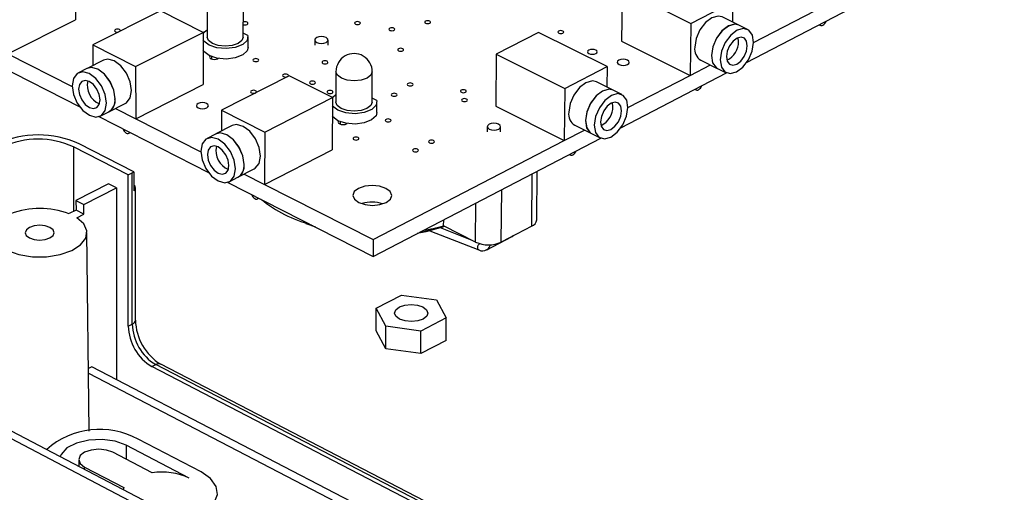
# Model space of a CAD drawing. Extents: x 0 to 280, y 0 to 222.
# Tile 8 of 23: x 192 to 228, y 121 to 138. Entities that reach past the tile are written whole.
import ezdxf

# ---------------------------------------------------------------- set-up
doc = ezdxf.new("R2010")
doc.units = 0
doc.layers.get('0').update_dxf_attribs({"linetype": 'CONTINUOUS'})

msp = doc.modelspace()

# ---------------------------------------------------------------- linework, layer by layer
at = {"color": 7, "linetype": 'CONTINUOUS'}
for p, q in [((193.619, 140.298), (193.623, 138.391)), ((213.713, 139.477), (213.691, 137.601)), ((213.746, 139.494), (216.238, 138.259)), ((216.238, 138.259), (217.773, 139.051)), ((217.773, 139.051), (217.761, 138.308)), ((196.746, 138.719), (194.264, 137.465)), ((198.318, 137.926), (196.746, 138.719)), ((198.463, 138.864), (198.461, 137.756)), ((199.789, 137.753), (199.792, 138.861)), ((218.283, 136.815), (222.127, 138.811)), ((218.538, 137.553), (220.793, 138.722)), ((191.144, 137.142), (193.623, 138.391)), ((216.238, 138.259), (216.212, 136.347)), ((217.994, 138.193), (217.385, 138.494)), ((218.318, 138.033), (217.997, 138.191)), ((220.96, 138.205), (221.001, 138.185)), ((195.835, 136.668), (198.318, 137.926)), ((198.318, 137.926), (198.315, 136.013)), ((199.959, 137.808), (199.789, 137.894)), ((210.63, 137.926), (209.081, 137.13)), ((213.155, 136.667), (210.63, 137.926)), ((194.264, 137.465), (194.265, 136.708)), ((194.264, 137.465), (195.835, 136.668)), ((199.965, 137.371), (199.966, 137.753)), ((202.417, 137.649), (202.416, 137.458)), ((202.903, 137.456), (202.904, 137.646)), ((213.691, 137.601), (216.212, 136.347)), ((217.987, 137.595), (217.972, 137.728)), ((189.796, 137.22), (193.783, 135.186)), ((191.144, 137.142), (193.506, 135.939)), ((209.081, 137.13), (209.063, 135.215)), ((209.081, 137.13), (211.605, 135.867)), ((194.648, 136.902), (194.05, 136.599)), ((198.617, 137.034), (198.617, 136.949)), ((198.838, 136.949), (198.838, 136.973)), ((216.598, 136.905), (217.206, 136.603)), ((194.046, 136.597), (193.731, 136.437)), ((195.835, 136.668), (195.836, 134.751)), ((203.195, 136.482), (203.19, 135.371)), ((204.524, 135.363), (204.531, 136.475)), ((211.605, 135.867), (213.155, 136.667)), ((213.155, 136.667), (213.146, 135.916)), ((213.666, 134.42), (217.548, 136.434)), ((216.212, 136.347), (216.951, 136.73)), ((217.21, 136.602), (217.53, 136.443)), ((201.476, 136.332), (198.993, 135.065)), ((203.062, 135.531), (201.476, 136.332)), ((213.377, 135.801), (212.768, 136.105)), ((213.922, 135.16), (216.211, 136.347)), ((195.836, 134.751), (198.315, 136.013)), ((211.605, 135.867), (211.585, 133.949)), ((213.701, 135.639), (213.38, 135.8)), ((216.388, 135.832), (216.428, 135.812)), ((194.855, 135.011), (195.453, 135.315)), ((200.58, 134.26), (203.062, 135.531)), ((203.062, 135.531), (203.053, 133.612)), ((204.695, 135.421), (204.525, 135.506)), ((204.7, 134.979), (204.702, 135.362)), ((213.369, 135.202), (213.353, 135.335)), ((194.536, 134.85), (194.851, 135.01)), ((195.09, 135.131), (195.836, 134.751)), ((198.993, 135.065), (198.992, 134.301)), ((198.993, 135.065), (200.58, 134.26)), ((209.063, 135.215), (211.585, 133.949)), ((194.485, 134.829), (198.512, 132.775)), ((195.836, 134.751), (198.233, 133.53)), ((203.347, 134.642), (203.346, 134.558)), ((203.569, 134.556), (203.569, 134.58)), ((195.582, 134.219), (195.631, 134.244)), ((199.377, 134.497), (198.778, 134.191)), ((200.58, 134.26), (200.574, 132.337)), ((208.754, 134.462), (208.752, 134.271)), ((209.242, 134.266), (209.244, 134.458)), ((211.585, 133.949), (212.327, 134.333)), ((211.971, 134.512), (212.579, 134.207)), ((198.775, 134.19), (198.46, 134.028)), ((204.556, 129.692), (212.924, 134.035)), ((204.559, 130.308), (211.585, 133.949)), ((212.583, 134.205), (212.903, 134.045)), ((195.564, 132.689), (193.548, 133.72)), ((195.771, 132.804), (193.764, 133.831)), ((200.574, 132.337), (203.053, 133.612)), ((211.771, 133.436), (211.811, 133.416)), ((195.564, 132.689), (195.708, 132.762)), ((195.71, 127.203), (195.708, 132.762)), ((195.771, 132.804), (195.772, 132.102)), ((199.594, 132.599), (200.192, 132.906)), ((210.573, 131.034), (210.591, 132.824)), ((195.566, 127.129), (195.564, 132.689)), ((199.22, 132.413), (204.556, 129.692)), ((199.275, 132.436), (199.59, 132.598)), ((199.826, 132.719), (200.574, 132.337)), ((194.843, 132.356), (193.643, 131.743)), ((193.931, 131.595), (195.132, 132.208)), ((195.132, 132.208), (194.843, 132.356)), ((195.132, 132.208), (195.137, 125.158)), ((195.829, 127.352), (195.828, 132.209)), ((200.575, 132.338), (204.559, 130.308)), ((193.643, 131.743), (193.931, 131.595)), ((193.643, 131.743), (193.644, 131.392)), ((200.311, 131.807), (200.359, 131.832)), ((193.644, 131.392), (193.389, 131.262)), ((193.932, 131.244), (193.644, 131.392)), ((193.932, 131.244), (193.931, 131.595)), ((193.677, 131.114), (193.932, 131.244)), ((207.151, 130.814), (207.153, 131.04)), ((202.458, 130.762), (202.102, 130.89)), ((202.117, 130.904), (202.333, 130.825)), ((206.647, 130.63), (208.446, 129.927)), ((208.326, 130.218), (207.151, 130.814)), ((210.385, 130.799), (209.269, 130.218)), ((194.133, 123.267), (194.047, 130.569)), ((204.559, 130.308), (204.556, 129.692)), ((208.735, 129.934), (209.664, 130.418)), ((209.663, 130.423), (209.701, 130.452)), ((204.677, 127.786), (205.606, 128.27)), ((205.606, 128.27), (206.889, 128.093)), ((206.889, 128.093), (207.247, 127.432)), ((204.673, 126.957), (204.677, 127.786)), ((205.032, 127.124), (204.677, 127.786)), ((207.247, 127.432), (206.318, 126.946)), ((207.241, 126.601), (207.247, 127.432)), ((195.566, 127.129), (195.71, 127.203)), ((205.027, 126.293), (205.032, 127.124)), ((206.318, 126.946), (205.032, 127.124)), ((205.027, 126.293), (204.673, 126.957)), ((206.313, 126.116), (206.318, 126.946)), ((206.313, 126.116), (205.027, 126.293)), ((207.241, 126.601), (206.313, 126.116)), ((221.624, 107.369), (186.929, 125.543)), ((194.229, 125.63), (194.106, 125.566)), ((227.703, 108.232), (194.229, 125.63)), ((196.429, 125.637), (196.573, 125.712)), ((227.741, 109.401), (196.429, 125.637)), ((227.75, 109.664), (196.76, 125.725)), ((221.146, 107.324), (186.445, 125.511)), ((194.108, 125.394), (227.693, 107.928)), ((197.805, 121.538), (195.492, 122.745)), ((198.238, 121.764), (195.925, 122.971)), ((196.445, 121.734), (195, 122.489)), ((193.744, 122.216), (193.744, 121.973)), ((193.958, 121.946), (195.402, 121.19)), ((195.402, 121.19), (195.375, 121.118))]:
    msp.add_line(p, q, dxfattribs=at)
at = {"color": 8, "linetype": 'CONTINUOUS'}
for p, q in [((193.548, 133.72), (193.552, 131.345)), ((210.385, 130.799), (210.404, 132.727)), ((209.269, 130.218), (209.287, 132.147)), ((208.326, 130.218), (208.338, 131.655)), ((208.204, 130.28), (207.033, 130.737)), ((227.746, 109.552), (196.573, 125.712)), ((195.492, 122.745), (195.492, 122.232)), ((193.958, 121.861), (193.958, 121.946))]:
    msp.add_line(p, q, dxfattribs=at)
at = {"color": 7, "linetype": 'CONTINUOUS'}
for points in [[(199.79, 138.216), (199.812, 138.21), (199.853, 138.206), (199.894, 138.21), (199.929, 138.222), (199.952, 138.24), (199.96, 138.26), (199.951, 138.281), (199.928, 138.299)], [(204.059, 138.307), (204.024, 138.319), (203.983, 138.323), (203.942, 138.319), (203.908, 138.307), (203.885, 138.289), (203.877, 138.269), (203.885, 138.248), (203.909, 138.23), (203.944, 138.219), (203.985, 138.214), (204.026, 138.219), (204.061, 138.23), (204.084, 138.248), (204.091, 138.269), (204.083, 138.289), (204.059, 138.307)], [(206.638, 138.34), (206.603, 138.352), (206.562, 138.356), (206.521, 138.352), (206.486, 138.34), (206.463, 138.323), (206.455, 138.302), (206.464, 138.281), (206.488, 138.264), (206.523, 138.252), (206.564, 138.248), (206.605, 138.252), (206.639, 138.264), (206.662, 138.281), (206.67, 138.302), (206.661, 138.323), (206.638, 138.34)], [(217.385, 138.494), (217.237, 138.527), (217.003, 138.464), (216.768, 138.285), (216.566, 138.016), (216.429, 137.699), (216.379, 137.382)], [(217.994, 138.193), (217.846, 138.226), (217.612, 138.163), (217.377, 137.983), (217.175, 137.714), (217.038, 137.397), (216.987, 137.08), (217.03, 136.811), (217.159, 136.632), (217.206, 136.603)], [(217.997, 138.191), (217.849, 138.225), (217.615, 138.161), (217.38, 137.982), (217.178, 137.713), (217.041, 137.395), (216.99, 137.078), (217.033, 136.81), (217.162, 136.631), (217.21, 136.602)], [(195.243, 138.027), (195.209, 138.039), (195.168, 138.043), (195.126, 138.039), (195.092, 138.027), (195.068, 138.009), (195.06, 137.988), (195.068, 137.968), (195.091, 137.95), (195.126, 137.938), (195.167, 137.934), (195.197, 137.936)], [(195.271, 137.974), (195.275, 137.988), (195.267, 138.009), (195.243, 138.027)], [(198.318, 137.875), (198.369, 137.942), (198.461, 138.017)], [(205.326, 138.079), (205.291, 138.091), (205.249, 138.095), (205.208, 138.091), (205.174, 138.079), (205.151, 138.061), (205.143, 138.04), (205.152, 138.02), (205.175, 138.002), (205.21, 137.99), (205.251, 137.986), (205.292, 137.99), (205.327, 138.002), (205.35, 138.02), (205.358, 138.04), (205.349, 138.061), (205.326, 138.079)], [(211.528, 137.977), (211.493, 137.989), (211.452, 137.993), (211.411, 137.989), (211.376, 137.977), (211.354, 137.959), (211.346, 137.938), (211.355, 137.918), (211.379, 137.9), (211.414, 137.888), (211.455, 137.884), (211.496, 137.888), (211.531, 137.9), (211.553, 137.918), (211.561, 137.938), (211.552, 137.959), (211.528, 137.977)], [(218.538, 137.555), (218.496, 137.824), (218.367, 138.003), (218.17, 138.066), (217.936, 138.003), (217.701, 137.823), (217.499, 137.554), (217.362, 137.236), (217.311, 136.919), (217.354, 136.651), (217.483, 136.472), (217.679, 136.409), (217.913, 136.473), (218.149, 136.653), (218.35, 136.921), (218.487, 137.238), (218.538, 137.555)], [(199.959, 137.808), (199.932, 137.634), (199.769, 137.48), (199.497, 137.372), (199.162, 137.329), (198.821, 137.358), (198.532, 137.454), (198.342, 137.6), (198.317, 137.637)], [(199.789, 137.753), (199.739, 137.626), (199.596, 137.517), (199.381, 137.444), (199.127, 137.419), (198.873, 137.444), (198.657, 137.517), (198.512, 137.626), (198.461, 137.755), (198.461, 137.756)], [(202.487, 137.735), (202.435, 137.695), (202.417, 137.648), (202.436, 137.6), (202.489, 137.56), (202.569, 137.534), (202.662, 137.524), (202.755, 137.534), (202.834, 137.56), (202.886, 137.6), (202.904, 137.648), (202.884, 137.695), (202.831, 137.735), (202.752, 137.761), (202.659, 137.771), (202.566, 137.761), (202.487, 137.735)], [(218.308, 137.436), (218.282, 137.604), (218.201, 137.716), (218.078, 137.755), (217.932, 137.716), (217.785, 137.603), (217.659, 137.435), (217.573, 137.237), (217.541, 137.039), (217.568, 136.871), (217.649, 136.759), (217.771, 136.72), (217.918, 136.759), (218.065, 136.872), (218.191, 137.04), (218.276, 137.238), (218.308, 137.436)], [(199.965, 137.371), (199.931, 137.252), (199.768, 137.098), (199.496, 136.991), (199.162, 136.948), (198.821, 136.976), (198.531, 137.072), (198.341, 137.219), (198.317, 137.256)], [(205.646, 137.327), (205.611, 137.339), (205.57, 137.343), (205.529, 137.339), (205.494, 137.327), (205.471, 137.309), (205.464, 137.289), (205.472, 137.268), (205.496, 137.25), (205.531, 137.238), (205.572, 137.234), (205.613, 137.238), (205.648, 137.25), (205.671, 137.268), (205.679, 137.289), (205.67, 137.309), (205.646, 137.327)], [(212.737, 137.273), (212.679, 137.293), (212.611, 137.3), (212.543, 137.293), (212.486, 137.273), (212.449, 137.244), (212.437, 137.21), (212.451, 137.176), (212.491, 137.147), (212.549, 137.127), (212.617, 137.12), (212.684, 137.127), (212.741, 137.147), (212.778, 137.176), (212.791, 137.21), (212.776, 137.244), (212.737, 137.273)], [(195.453, 135.315), (195.495, 135.341), (195.631, 135.52), (195.678, 135.789), (195.63, 136.106), (195.494, 136.425), (195.29, 136.694), (195.049, 136.875), (194.809, 136.939), (194.648, 136.902)], [(198.567, 137.057), (198.564, 137.054), (198.55, 137.019), (198.564, 136.985), (198.603, 136.956), (198.66, 136.936), (198.728, 136.93), (198.796, 136.936), (198.853, 136.956), (198.872, 136.967)], [(200.328, 136.945), (200.293, 136.957), (200.252, 136.961), (200.211, 136.957), (200.176, 136.945), (200.153, 136.927), (200.145, 136.907), (200.153, 136.886), (200.176, 136.868), (200.211, 136.856), (200.253, 136.852), (200.294, 136.856), (200.329, 136.868), (200.352, 136.886), (200.36, 136.907), (200.351, 136.927), (200.328, 136.945)], [(202.866, 136.863), (202.83, 136.875), (202.789, 136.879), (202.748, 136.875), (202.713, 136.863), (202.69, 136.845), (202.682, 136.824), (202.691, 136.803), (202.714, 136.786), (202.749, 136.774), (202.791, 136.77), (202.832, 136.774), (202.867, 136.786), (202.89, 136.803), (202.898, 136.824), (202.889, 136.845), (202.866, 136.863)], [(213.904, 136.904), (213.831, 136.928), (213.746, 136.936), (213.661, 136.928), (213.591, 136.904), (213.544, 136.867), (213.528, 136.824), (213.547, 136.781), (213.596, 136.745), (213.669, 136.72), (213.754, 136.712), (213.838, 136.72), (213.909, 136.745), (213.956, 136.781), (213.971, 136.824), (213.953, 136.867), (213.904, 136.904)], [(194.762, 135.323), (194.713, 135.641), (194.577, 135.959), (194.373, 136.229), (194.132, 136.41), (193.892, 136.474), (193.688, 136.411), (193.553, 136.232), (193.505, 135.963), (193.554, 135.645), (193.69, 135.328), (193.894, 135.058), (194.134, 134.877), (194.374, 134.813), (194.578, 134.875), (194.714, 135.054), (194.762, 135.323)], [(195.077, 135.483), (195.029, 135.801), (194.892, 136.119), (194.688, 136.389), (194.447, 136.57), (194.207, 136.634), (194.046, 136.597)], [(195.08, 135.485), (195.032, 135.803), (194.895, 136.121), (194.691, 136.391), (194.451, 136.572), (194.21, 136.635), (194.05, 136.599)], [(201.415, 136.378), (201.38, 136.39), (201.338, 136.394), (201.297, 136.39), (201.262, 136.378), (201.239, 136.36), (201.231, 136.339), (201.24, 136.318), (201.263, 136.301), (201.298, 136.289), (201.339, 136.285), (201.381, 136.289), (201.405, 136.296)], [(194.526, 135.443), (194.496, 135.642), (194.41, 135.841), (194.283, 136.01), (194.132, 136.123), (193.982, 136.162), (193.855, 136.123), (193.77, 136.011), (193.741, 135.843), (193.771, 135.645), (193.856, 135.446), (193.984, 135.277), (194.134, 135.164), (194.284, 135.124), (194.411, 135.163), (194.496, 135.275), (194.526, 135.443)], [(201.425, 136.306), (201.439, 136.318), (201.447, 136.339), (201.438, 136.36), (201.415, 136.378)], [(202.405, 136.115), (202.37, 136.127), (202.329, 136.131), (202.288, 136.127), (202.253, 136.115), (202.23, 136.098), (202.222, 136.077), (202.23, 136.056), (202.254, 136.038), (202.289, 136.026), (202.33, 136.022), (202.371, 136.026), (202.406, 136.038), (202.429, 136.056), (202.437, 136.077), (202.429, 136.098), (202.405, 136.115)], [(205.999, 136.052), (205.963, 136.064), (205.922, 136.068), (205.881, 136.064), (205.846, 136.052), (205.823, 136.034), (205.815, 136.013), (205.824, 135.992), (205.848, 135.975), (205.883, 135.963), (205.924, 135.959), (205.965, 135.963), (206, 135.975), (206.023, 135.992), (206.031, 136.013), (206.022, 136.034), (205.999, 136.052)], [(212.768, 136.105), (212.615, 136.14), (212.379, 136.076), (212.141, 135.895), (211.938, 135.624), (211.801, 135.306), (211.75, 134.988)], [(200.244, 135.781), (200.209, 135.793), (200.168, 135.797), (200.127, 135.793), (200.092, 135.781), (200.068, 135.763), (200.06, 135.742), (200.069, 135.721), (200.092, 135.703), (200.127, 135.691), (200.169, 135.687), (200.21, 135.691), (200.234, 135.698)], [(200.254, 135.709), (200.268, 135.721), (200.276, 135.742), (200.268, 135.763), (200.244, 135.781)], [(203.053, 135.773), (203.018, 135.785), (202.976, 135.789), (202.935, 135.785), (202.9, 135.773), (202.877, 135.755), (202.869, 135.734), (202.878, 135.713), (202.901, 135.695), (202.937, 135.683), (202.978, 135.679), (203.019, 135.683), (203.054, 135.695), (203.077, 135.713), (203.085, 135.734), (203.077, 135.755), (203.053, 135.773)], [(205.41, 135.67), (205.375, 135.682), (205.334, 135.686), (205.293, 135.682), (205.258, 135.67), (205.235, 135.652), (205.227, 135.631), (205.236, 135.61), (205.259, 135.593), (205.294, 135.581), (205.336, 135.577), (205.377, 135.581), (205.412, 135.593), (205.435, 135.61), (205.443, 135.631), (205.434, 135.652), (205.41, 135.67)], [(207.951, 135.803), (207.916, 135.815), (207.875, 135.819), (207.834, 135.815), (207.799, 135.803), (207.776, 135.785), (207.768, 135.764), (207.777, 135.743), (207.801, 135.726), (207.836, 135.714), (207.877, 135.71), (207.918, 135.714), (207.953, 135.726), (207.976, 135.743), (207.984, 135.764), (207.975, 135.785), (207.951, 135.803)], [(213.377, 135.801), (213.224, 135.836), (212.988, 135.771), (212.75, 135.59), (212.547, 135.32), (212.41, 135.001), (212.359, 134.683), (212.403, 134.413), (212.534, 134.234), (212.579, 134.207)], [(213.38, 135.8), (213.227, 135.834), (212.991, 135.77), (212.753, 135.589), (212.55, 135.318), (212.413, 134.999), (212.362, 134.681), (212.406, 134.412), (212.538, 134.233), (212.583, 134.205)], [(213.922, 135.162), (213.878, 135.432), (213.747, 135.611), (213.548, 135.674), (213.312, 135.61), (213.074, 135.428), (212.871, 135.158), (212.734, 134.839), (212.683, 134.52), (212.727, 134.251), (212.858, 134.072), (213.057, 134.01), (213.294, 134.075), (213.531, 134.256), (213.734, 134.526), (213.871, 134.844), (213.922, 135.162)], [(198.444, 135.311), (198.372, 135.335), (198.287, 135.344), (198.202, 135.335), (198.13, 135.311), (198.082, 135.274), (198.065, 135.231), (198.082, 135.188), (198.131, 135.151), (198.203, 135.127), (198.288, 135.118), (198.373, 135.127), (198.445, 135.151), (198.493, 135.188), (198.51, 135.231), (198.492, 135.274), (198.444, 135.311)], [(204.695, 135.421), (204.669, 135.245), (204.507, 135.089), (204.235, 134.981), (203.899, 134.937), (203.556, 134.966), (203.264, 135.063), (203.072, 135.211), (203.061, 135.226)], [(203.062, 135.516), (203.095, 135.556), (203.182, 135.628)], [(204.524, 135.363), (204.476, 135.237), (204.333, 135.127), (204.118, 135.054), (203.862, 135.028), (203.607, 135.054), (203.389, 135.127), (203.243, 135.237), (203.19, 135.367), (203.19, 135.371)], [(207.992, 135.474), (207.956, 135.486), (207.915, 135.49), (207.874, 135.486), (207.839, 135.474), (207.816, 135.456), (207.808, 135.435), (207.817, 135.414), (207.841, 135.396), (207.876, 135.384), (207.918, 135.38), (207.959, 135.384), (207.994, 135.396), (208.017, 135.414), (208.024, 135.435), (208.016, 135.456), (207.992, 135.474)], [(213.69, 135.042), (213.662, 135.21), (213.58, 135.323), (213.456, 135.362), (213.308, 135.321), (213.16, 135.208), (213.033, 135.039), (212.947, 134.84), (212.915, 134.641), (212.943, 134.473), (213.025, 134.361), (213.149, 134.322), (213.297, 134.362), (213.445, 134.475), (213.572, 134.644), (213.658, 134.843), (213.69, 135.042)], [(204.7, 134.979), (204.667, 134.862), (204.505, 134.706), (204.233, 134.598), (203.897, 134.554), (203.554, 134.583), (203.262, 134.68), (203.07, 134.828), (203.059, 134.843)], [(203.296, 134.666), (203.293, 134.663), (203.28, 134.628), (203.294, 134.593), (203.333, 134.564), (203.391, 134.544), (203.459, 134.537), (203.527, 134.544), (203.585, 134.564), (203.603, 134.575)], [(205.187, 134.728), (205.151, 134.74), (205.11, 134.745), (205.069, 134.74), (205.034, 134.728), (205.011, 134.711), (205.003, 134.69), (205.011, 134.669), (205.035, 134.651), (205.071, 134.639), (205.112, 134.635), (205.153, 134.639), (205.188, 134.651), (205.211, 134.669), (205.219, 134.69), (205.21, 134.711), (205.187, 134.728)], [(208.823, 134.548), (208.771, 134.508), (208.754, 134.46), (208.774, 134.412), (208.828, 134.372), (208.908, 134.345), (209.002, 134.335), (209.095, 134.345), (209.174, 134.372), (209.226, 134.412), (209.244, 134.46), (209.224, 134.508), (209.17, 134.548), (209.089, 134.575), (208.996, 134.585), (208.902, 134.575), (208.823, 134.548)], [(199.817, 133.07), (199.769, 133.389), (199.632, 133.709), (199.426, 133.981), (199.184, 134.163), (198.941, 134.228), (198.775, 134.19)], [(199.82, 133.072), (199.772, 133.391), (199.635, 133.711), (199.43, 133.982), (199.187, 134.164), (198.944, 134.229), (198.778, 134.191)], [(200.192, 132.906), (200.231, 132.93), (200.369, 133.109), (200.418, 133.379), (200.371, 133.698), (200.234, 134.017), (200.028, 134.289), (199.786, 134.471), (199.543, 134.535), (199.377, 134.497)], [(199.501, 132.909), (199.454, 133.228), (199.317, 133.548), (199.111, 133.819), (198.868, 134.001), (198.625, 134.066), (198.419, 134.004), (198.282, 133.824), (198.233, 133.555), (198.281, 133.236), (198.418, 132.917), (198.623, 132.645), (198.865, 132.463), (199.108, 132.398), (199.314, 132.459), (199.452, 132.639), (199.501, 132.909)], [(204.006, 134.061), (203.971, 134.073), (203.929, 134.077), (203.888, 134.073), (203.853, 134.061), (203.83, 134.043), (203.822, 134.022), (203.83, 134.001), (203.854, 133.983), (203.889, 133.971), (203.931, 133.967), (203.972, 133.971), (204.007, 133.983), (204.03, 134.001), (204.038, 134.022), (204.03, 134.043), (204.006, 134.061)], [(206.781, 133.947), (206.745, 133.959), (206.704, 133.963), (206.663, 133.959), (206.628, 133.947), (206.605, 133.929), (206.597, 133.908), (206.606, 133.886), (206.629, 133.869), (206.665, 133.857), (206.706, 133.852), (206.748, 133.857), (206.782, 133.869), (206.806, 133.886), (206.813, 133.908), (206.805, 133.929), (206.781, 133.947)], [(199.263, 133.03), (199.234, 133.229), (199.148, 133.429), (199.019, 133.599), (198.868, 133.713), (198.716, 133.753), (198.587, 133.715), (198.501, 133.602), (198.471, 133.434), (198.5, 133.234), (198.586, 133.035), (198.714, 132.865), (198.866, 132.751), (199.018, 132.711), (199.147, 132.749), (199.233, 132.861), (199.263, 133.03)], [(206.193, 133.631), (206.158, 133.643), (206.116, 133.647), (206.075, 133.643), (206.04, 133.631), (206.017, 133.613), (206.009, 133.592), (206.018, 133.57), (206.042, 133.553), (206.077, 133.541), (206.119, 133.536), (206.16, 133.541), (206.195, 133.553), (206.218, 133.57), (206.226, 133.592), (206.217, 133.613), (206.193, 133.631)], [(205.033, 132.192), (204.8, 132.271), (204.526, 132.299), (204.253, 132.271), (204.022, 132.192), (203.869, 132.073), (203.816, 131.933), (203.873, 131.792), (204.03, 131.673), (204.264, 131.594), (204.538, 131.566), (204.812, 131.594), (205.043, 131.673), (205.196, 131.792), (205.248, 131.933), (205.191, 132.073), (205.033, 132.192)], [(190.95, 131.114), (190.691, 130.884), (190.576, 130.625), (190.613, 130.36), (190.801, 130.113), (191.122, 129.905), (191.549, 129.756), (192.043, 129.677), (192.561, 129.677), (193.056, 129.756), (193.485, 129.905), (193.81, 130.113), (194.002, 130.36), (194.043, 130.625), (193.932, 130.884), (193.677, 131.114)], [(191.931, 130.369), (192.104, 130.309), (192.307, 130.288), (192.511, 130.309), (192.684, 130.369), (192.8, 130.457), (192.841, 130.562), (192.801, 130.666), (192.686, 130.755), (192.514, 130.814), (192.311, 130.835), (192.108, 130.814), (191.935, 130.755), (191.819, 130.666), (191.777, 130.562), (191.817, 130.457), (191.931, 130.369)], [(207.196, 130.791), (206.499, 130.596), (206.175, 130.532)], [(206.256, 130.574), (206.535, 130.63), (207.171, 130.804)], [(206.399, 127.386), (206.202, 127.317), (205.968, 127.293), (205.733, 127.317), (205.534, 127.386), (205.399, 127.488), (205.35, 127.609), (205.395, 127.73), (205.525, 127.832), (205.722, 127.901), (205.956, 127.925), (206.19, 127.901), (206.389, 127.832), (206.524, 127.73), (206.573, 127.609), (206.529, 127.488), (206.399, 127.386)], [(195.492, 122.745), (195.086, 122.894), (194.607, 122.961), (194.112, 122.938), (193.662, 122.829), (193.31, 122.646), (193.099, 122.411), (193.066, 122.328)], [(195, 122.489), (194.762, 122.572), (194.481, 122.601), (194.2, 122.572), (193.961, 122.489), (193.801, 122.365), (193.744, 122.218), (193.799, 122.071), (193.958, 121.946)], [(197.51, 120), (197.511, 120.001), (198.024, 120.147), (198.436, 120.364), (198.714, 120.632), (198.837, 120.931), (198.793, 121.235), (198.588, 121.521), (198.238, 121.764)]]:
    msp.add_lwpolyline(points, dxfattribs=at)
at = {"color": 8, "linetype": 'CONTINUOUS'}
for points in [[(204.339, 136.239), (204.124, 136.166), (203.868, 136.14), (203.612, 136.166), (203.394, 136.239), (203.248, 136.349), (203.195, 136.479), (203.195, 136.482)], [(204.531, 136.475), (204.482, 136.349), (204.339, 136.239)], [(209.705, 130.446), (209.701, 130.442), (209.664, 130.418)], [(208.446, 129.927), (208.435, 129.933), (208.412, 129.961), (208.401, 130.003), (208.405, 130.052), (208.423, 130.1), (208.451, 130.142), (208.486, 130.169)]]:
    msp.add_lwpolyline(points, dxfattribs=at)
at = {"color": 7, "linetype": 'CONTINUOUS'}
for centre, radius, start, end in [((199.852, 138.126), 0.189, 66.1558, 108.9075), ((221.039, 138.259), 0.0827, 215.882, 304.583), ((220.941, 138.431), 0.28, 301.1127, 338.9928), ((217.202, 137.6), 0.785, 297.3232, 359.6257), ((203.863, 136.479), 0.668, 359.6649, 179.7175), ((216.839, 137.305), 0.467, 170.5672, 238.8896), ((194.792, 135.978), 0.735, 167.2679, 246.9183), ((216.467, 135.888), 0.084, 216.4103, 304.5996), ((216.37, 136.06), 0.281, 301.0406, 338.9807), ((194.607, 135.416), 0.474, 300.9975, 8.0933), ((194.61, 135.418), 0.474, 300.9974, 8.0931), ((212.213, 134.913), 0.469, 170.8806, 238.8673), ((212.584, 135.206), 0.785, 296.7704, 359.7485), ((195.634, 134.467), 0.282, 198.3904, 239.5004), ((195.541, 134.298), 0.0881, 236.0767, 328.4695), ((192.252, 130.487), 3.67, 65.656, 114.344), ((192.251, 130.855), 3.145, 65.6482, 114.3518), ((199.522, 133.568), 0.736, 167.1612, 247.5803), ((211.753, 133.666), 0.283, 300.9671, 338.9694), ((211.85, 133.493), 0.0853, 216.9365, 304.6164), ((195.567, 133.045), 0.315, 296.5287, 310.2895), ((199.345, 133.006), 0.476, 301.0427, 7.7709), ((199.348, 133.007), 0.476, 301.0426, 7.7707), ((195.694, 132.209), 0.132, 306.2091, 53.8258), ((200.362, 132.057), 0.283, 198.3957, 239.5775), ((200.268, 131.888), 0.0895, 236.0492, 327.92), ((203.541, 135.604), 4.911, 230.8006, 255.1517), ((204.523, 130.392), 1.294, 72.6589, 106.4155), ((192.315, 128.38), 3.075, 69.5501, 110.4498), ((210.282, 131.074), 0.294, 290.475, 352.1178), ((205.031, 138.572), 8.043, 279.7536, 285.2822), ((208.798, 131.251), 1.136, 245.461, 294.5389), ((208.58, 130.171), 0.278, 241.1936, 303.5852), ((197.766, 127.38), 1.937, 180.8437, 238.7105), ((197.359, 127.171), 1.794, 181.3457, 238.7678), ((197.503, 127.245), 1.793, 181.3398, 238.7754), ((194.515, 120.411), 2.922, 61.1582, 131.8119), ((196.797, 119.367), 2.394, 65.0782, 98.4544)]:
    msp.add_arc(centre, radius, start, end, dxfattribs=at)
at = {"color": 8, "linetype": 'CONTINUOUS'}
for centre, radius, start, end in [((208.595, 130.174), 0.278, 300.3961, 348.5132), ((195.65, 127.373), 0.181, 289.4312, 353.1427), ((196.679, 125.542), 0.2, 66.0975, 122.0607)]:
    msp.add_arc(centre, radius, start, end, dxfattribs=at)

doc.saveas('drawing.dxf')
